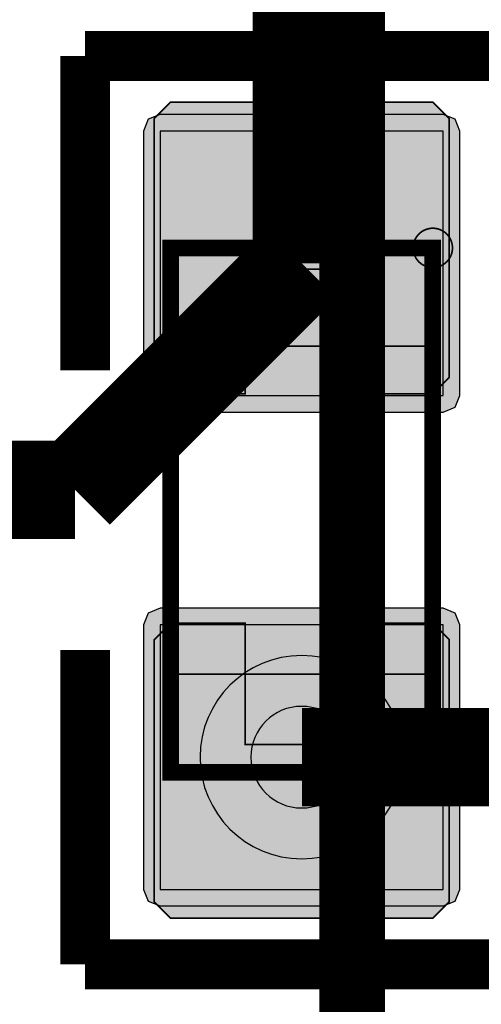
# Model space of a CAD drawing. Header units: millimetres. Extents: x -8 to 125, y -6 to 113.
# Tile 107 of 142: x 68.48 to 69.89, y 45.74 to 48.74. Entities that reach past the tile are written whole.
import ezdxf

# ---------------------------------------------------------------- set-up
doc = ezdxf.new("R2010")
doc.units = ezdxf.units.MM
for name, color, linetype, true_color in [('Bottom Layer', 7, 'Continuous', 0x0000ff), ('Bottom Paste Mask Layer', 7, 'Continuous', 0x800000), ('Bottom Silkscreen Layer', 7, 'Continuous', 0x66cc33), ('Bottom Solder Mask Layer', 7, 'Continuous', 0xaa00ff), ('Component Marking Layer', 7, 'Continuous', 0x66ffcc), ('Component Shape Layer', 7, 'Continuous', 0x00cccc), ('Hole Layer', 7, 'Continuous', 0x222222), ('Multi-Layer', 7, 'Continuous', 0xc0c0c0), ('Pin Soldering Layer', 7, 'Continuous', 0xcc9999), ('Top Layer', 7, 'Continuous', 0xff0000), ('Top Silkscreen Layer', 7, 'Continuous', 0xffcc00)]:
    doc.layers.add(name, color=color, linetype=linetype, true_color=true_color)

msp = doc.modelspace()

# ---------------------------------------------------------------- hatches: boundary and pattern name
at = {"layer": 'Bottom Layer'}
for points in [[(69.7741, 48.4007), (68.9101, 48.4007), (68.9101, 47.5942), (69.7741, 47.5942)], [(69.7741, 46.894), (68.9101, 46.894), (68.9101, 46.0875), (69.7741, 46.0875)]]:
    msp.add_hatch(color=256, dxfattribs=at).paths.add_polyline_path(points)
at = {"layer": 'Bottom Paste Mask Layer'}
for points in [[(68.9422, 47.5991), (69.1701, 47.5991), (69.1701, 47.9791), (69.5001, 47.9791), (69.5001, 47.5991), (69.7422, 47.5991), (69.7922, 47.6491), (69.7922, 48.4391), (69.7422, 48.4891), (68.9422, 48.4891), (68.8922, 48.4391), (68.8922, 47.6491)], [(68.8922, 46.0491), (68.8922, 46.8491), (68.9422, 46.8991), (69.1701, 46.8991), (69.1701, 46.5291), (69.5001, 46.5291), (69.5001, 46.8991), (69.7422, 46.8991), (69.7922, 46.8491), (69.7922, 46.0491), (69.7422, 45.9991), (68.9422, 45.9991)]]:
    msp.add_hatch(color=256, dxfattribs=at).paths.add_polyline_path(points)
at = {"layer": 'Bottom Solder Mask Layer'}
for points in [[(69.7741, 48.4515), (68.9101, 48.4515), (68.8742, 48.4366), (68.8593, 48.4007), (68.8593, 47.5942), (68.8742, 47.5583), (68.9101, 47.5434), (69.7741, 47.5434), (69.8101, 47.5583), (69.8249, 47.5942), (69.8249, 48.4007), (69.8101, 48.4366)], [(69.7741, 46.9448), (68.9101, 46.9448), (68.8742, 46.9299), (68.8593, 46.894), (68.8593, 46.0875), (68.8742, 46.0516), (68.9101, 46.0367), (69.7741, 46.0367), (69.8101, 46.0516), (69.8249, 46.0875), (69.8249, 46.894), (69.8101, 46.9299)]]:
    msp.add_hatch(color=256, dxfattribs=at).paths.add_polyline_path(points)
at = {"layer": 'Component Marking Layer'}
msp.add_hatch(color=256, dxfattribs=at).paths.add_polyline_path([(69.6821, 48.0441, 1), (69.8021, 48.0441, 1)])
at = {"layer": 'Pin Soldering Layer'}
for points in [[(69.7421, 48.0441), (68.9421, 48.0441), (68.9421, 47.7441), (69.7421, 47.7441)], [(69.7421, 46.4441), (68.9421, 46.4441), (68.9421, 46.7441), (69.7421, 46.7441)]]:
    msp.add_hatch(color=256, dxfattribs=at).paths.add_polyline_path(points)

# ---------------------------------------------------------------- linework, layer by layer
at = {"layer": 'Bottom Layer', "const_width": 0.3}
for points in [[(69.3421, 49.5921), (69.3421, 47.9975)], [(68.6507, 47.3061), (69.3421, 47.9975)], [(67.0561, 47.3061), (68.6507, 47.3061)]]:
    msp.add_lwpolyline(points, dxfattribs=at)
at = {"layer": 'Bottom Layer'}
for points in [[(69.7741, 48.4007), (68.9101, 48.4007), (68.9101, 47.5942), (69.7741, 47.5942)], [(69.7741, 46.894), (68.9101, 46.894), (68.9101, 46.0875), (69.7741, 46.0875)]]:
    msp.add_lwpolyline(points, close=True, dxfattribs=at)
at = {"layer": 'Bottom Paste Mask Layer', "const_width": 0.00508}
for points in [[(68.9422, 47.5991), (69.1701, 47.5991), (69.1701, 47.9791), (69.5001, 47.9791), (69.5001, 47.5991), (69.7422, 47.5991), (69.7922, 47.6491), (69.7922, 48.4391), (69.7422, 48.4891), (68.9422, 48.4891), (68.8922, 48.4391), (68.8922, 47.6491)], [(68.9422, 47.5991), (69.1701, 47.5991), (69.1701, 47.9791), (69.5001, 47.9791), (69.5001, 47.5991), (69.7422, 47.5991), (69.7922, 47.6491), (69.7922, 48.4391), (69.7422, 48.4891), (68.9422, 48.4891), (68.8922, 48.4391), (68.8922, 47.6491)], [(68.8922, 46.0491), (68.8922, 46.8491), (68.9422, 46.8991), (69.1701, 46.8991), (69.1701, 46.5291), (69.5001, 46.5291), (69.5001, 46.8991), (69.7422, 46.8991), (69.7922, 46.8491), (69.7922, 46.0491), (69.7422, 45.9991), (68.9422, 45.9991)], [(68.8922, 46.0491), (68.8922, 46.8491), (68.9422, 46.8991), (69.1701, 46.8991), (69.1701, 46.5291), (69.5001, 46.5291), (69.5001, 46.8991), (69.7422, 46.8991), (69.7922, 46.8491), (69.7922, 46.0491), (69.7422, 45.9991), (68.9422, 45.9991)]]:
    msp.add_lwpolyline(points, close=True, dxfattribs=at)
at = {"layer": 'Bottom Silkscreen Layer', "const_width": 0.1524}
for points in [[(70.0027, 48.6292), (68.6815, 48.6292)], [(68.6815, 48.6292), (68.6815, 47.6703)], [(70.0027, 48.6292), (68.6815, 48.6292)], [(68.6815, 48.6292), (68.6815, 47.6703)], [(68.6815, 45.859), (68.6815, 46.8179)], [(68.6815, 45.859), (68.6815, 46.8179)], [(70.0027, 45.859), (68.6815, 45.859)], [(70.0027, 45.859), (68.6815, 45.859)]]:
    msp.add_lwpolyline(points, dxfattribs=at)
at = {"layer": 'Bottom Solder Mask Layer'}
for points in [[(69.7741, 48.4515), (68.9101, 48.4515), (68.8742, 48.4366), (68.8593, 48.4007), (68.8593, 47.5942), (68.8742, 47.5583), (68.9101, 47.5434), (69.7741, 47.5434), (69.8101, 47.5583), (69.8249, 47.5942), (69.8249, 48.4007), (69.8101, 48.4366)], [(69.7741, 46.9448), (68.9101, 46.9448), (68.8742, 46.9299), (68.8593, 46.894), (68.8593, 46.0875), (68.8742, 46.0516), (68.9101, 46.0367), (69.7741, 46.0367), (69.8101, 46.0516), (69.8249, 46.0875), (69.8249, 46.894), (69.8101, 46.9299)]]:
    msp.add_lwpolyline(points, close=True, dxfattribs=at)
at = {"layer": 'Component Marking Layer', "const_width": 0.00508}
msp.add_lwpolyline([(69.6821, 48.0441, 1), (69.8021, 48.0441, 1)], format="xyb", close=True, dxfattribs=at)
at = {"layer": 'Component Shape Layer', "const_width": 0.0508}
msp.add_lwpolyline([(69.7421, 48.0441), (68.9421, 48.0441), (68.9421, 46.4441), (69.7421, 46.4441)], close=True, dxfattribs=at)
msp.add_lwpolyline([(69.7421, 48.0441), (68.9421, 48.0441), (68.9421, 46.4441), (69.7421, 46.4441)], close=True, dxfattribs=at)
at = {"layer": 'Hole Layer'}
msp.add_lwpolyline([(69.1871, 46.4907, 1), (69.4971, 46.4907), (69.4971, 46.4907, 1), (69.1871, 46.4907)], format="xyb", dxfattribs=at)
at = {"layer": 'Multi-Layer'}
msp.add_lwpolyline([(69.0321, 46.4907, 1), (69.6521, 46.4907), (69.6521, 46.4907, 1), (69.0321, 46.4907)], format="xyb", dxfattribs=at)
at = {"layer": 'Pin Soldering Layer', "const_width": 0.00508}
for points in [[(69.7421, 48.0441), (68.9421, 48.0441), (68.9421, 47.7441), (69.7421, 47.7441)], [(69.7421, 48.0441), (68.9421, 48.0441), (68.9421, 47.7441), (69.7421, 47.7441)], [(69.7421, 46.4441), (68.9421, 46.4441), (68.9421, 46.7441), (69.7421, 46.7441)], [(69.7421, 46.4441), (68.9421, 46.4441), (68.9421, 46.7441), (69.7421, 46.7441)]]:
    msp.add_lwpolyline(points, close=True, dxfattribs=at)
at = {"layer": 'Top Layer', "const_width": 0.3}
msp.add_lwpolyline([(70.796, 46.4902), (69.3426, 46.4902)], dxfattribs=at)
at = {"layer": 'Top Silkscreen Layer', "const_width": 0.2}
msp.add_lwpolyline([(69.4961, 40.7401), (69.4961, 53.2401)], dxfattribs=at)
msp.add_lwpolyline([(69.4961, 40.7401), (69.4961, 53.2401)], dxfattribs=at)

doc.saveas('drawing.dxf')
